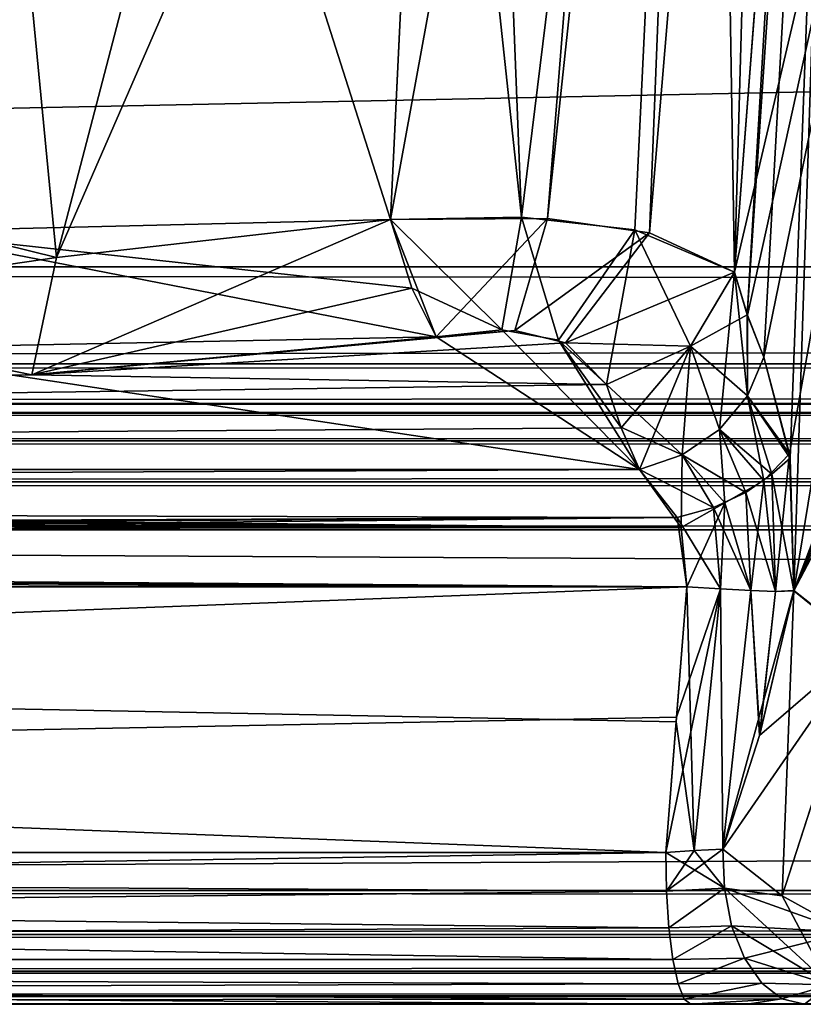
# Model space of a CAD drawing. Header units: inches. Extents: x -9.1 to 9.1, y -3.8 to 4.3.
# Tile 59 of 233: x -6.434 to -6.271, y -2.112 to -1.907. Entities that reach past the tile are written whole.
import ezdxf

# ---------------------------------------------------------------- set-up
doc = ezdxf.new("R2010")
doc.units = ezdxf.units.IN
doc.header["$LTSCALE"] = 65.185185
doc.header["$MEASUREMENT"] = 0
for name, color, linetype in [('13804', 7, 'CONTINUOUS'), ('13805', 7, 'CONTINUOUS'), ('13853', 7, 'CONTINUOUS'), ('13854', 7, 'CONTINUOUS'), ('13878', 7, 'CONTINUOUS'), ('13879', 7, 'CONTINUOUS'), ('13985', 7, 'CONTINUOUS'), ('14028', 7, 'CONTINUOUS'), ('14078', 7, 'CONTINUOUS'), ('14133', 7, 'CONTINUOUS'), ('14280', 7, 'CONTINUOUS'), ('14284', 7, 'CONTINUOUS'), ('14309', 7, 'CONTINUOUS'), ('14313', 7, 'CONTINUOUS'), ('14347', 7, 'CONTINUOUS'), ('14371', 7, 'CONTINUOUS'), ('14392', 7, 'CONTINUOUS'), ('14408', 7, 'CONTINUOUS'), ('14459', 7, 'CONTINUOUS'), ('14463', 7, 'CONTINUOUS'), ('14482', 7, 'CONTINUOUS'), ('14486', 7, 'CONTINUOUS'), ('14530', 7, 'CONTINUOUS'), ('14531', 7, 'CONTINUOUS'), ('14556', 7, 'CONTINUOUS'), ('14557', 7, 'CONTINUOUS'), ('14565', 7, 'CONTINUOUS'), ('14567', 7, 'CONTINUOUS'), ('14575', 7, 'CONTINUOUS'), ('14579', 7, 'CONTINUOUS'), ('14589', 7, 'CONTINUOUS'), ('14597', 7, 'CONTINUOUS'), ('14605', 7, 'CONTINUOUS'), ('14613', 7, 'CONTINUOUS'), ('14644', 7, 'CONTINUOUS'), ('14654', 7, 'CONTINUOUS'), ('14704', 7, 'CONTINUOUS'), ('14705', 7, 'CONTINUOUS'), ('14762', 7, 'CONTINUOUS'), ('14763', 7, 'CONTINUOUS'), ('14795', 7, 'CONTINUOUS'), ('14796', 7, 'CONTINUOUS'), ('14902', 7, 'CONTINUOUS'), ('14974', 7, 'CONTINUOUS')]:
    doc.layers.add(name, color=color, linetype=linetype)

msp = doc.modelspace()

# ---------------------------------------------------------------- linework, layer by layer
at = {"layer": '13804', "linetype": 'Continuous'}
for points in [[(-7.49489, -1.987, -3.79134), (7.49489, -1.987, -3.79134), (-8.075, -1.987, -4.02153), (-7.49489, -1.987, -3.79134)], [(-8.075, -1.987, -4.02153), (7.49489, -1.987, -3.79134), (8.04453, -1.987, -3.97741), (-8.075, -1.987, -4.02153)], [(8.075, -1.987, -4.02153), (-8.075, -1.987, -4.02153), (8.04453, -1.987, -3.97741), (8.075, -1.987, -4.02153)], [(-8.075, -1.987, 4.02153), (8.075, -1.987, 4.02153), (-8.04453, -1.987, 3.97741), (-8.075, -1.987, 4.02153)], [(8.075, -1.987, 4.02153), (-7.49489, -1.987, 3.79134), (-8.04453, -1.987, 3.97741), (8.075, -1.987, 4.02153)], [(7.49489, -1.987, 3.79134), (-7.49489, -1.987, 3.79134), (8.075, -1.987, 4.02153), (7.49489, -1.987, 3.79134)]]:
    msp.add_3dface(points, dxfattribs=at)
at = {"layer": '13805', "linetype": 'Continuous'}
for points in [[(-7.73605, -2.112, 4.17036), (-7.49652, -2.112, 3.79528), (-6.29467, -2.112, 4.42451), (-7.73605, -2.112, 4.17036)], [(-6.29467, -2.112, -4.42451), (-7.52401, -2.112, -3.7901), (-7.73605, -2.112, -4.17036), (-6.29467, -2.112, -4.42451)], [(-7.49652, -2.112, -3.79528), (-7.52401, -2.112, -3.7901), (-6.29467, -2.112, -4.42451), (-7.49652, -2.112, -3.79528)], [(-7.49652, -2.112, 3.79528), (7.49652, -2.112, 3.79528), (-6, -2.112, 4.08684), (-7.49652, -2.112, 3.79528)], [(-6.29467, -2.112, 4.42451), (-7.49652, -2.112, 3.79528), (-6.21299, -2.112, 4.19405), (-6.29467, -2.112, 4.42451)], [(-6.21299, -2.112, 4.19405), (-7.49652, -2.112, 3.79528), (-6, -2.112, 4.08684), (-6.21299, -2.112, 4.19405)], [(7.49652, -2.112, -3.79528), (-7.49652, -2.112, -3.79528), (6, -2.112, -4.08684), (7.49652, -2.112, -3.79528)], [(6, -2.112, -4.08684), (-7.49652, -2.112, -3.79528), (5.78701, -2.112, -4.19405), (6, -2.112, -4.08684)], [(5.78701, -2.112, -4.19405), (-7.49652, -2.112, -3.79528), (2, -2.112, -4.08684), (5.78701, -2.112, -4.19405)], [(2, -2.112, -4.08684), (-7.49652, -2.112, -3.79528), (1.78701, -2.112, -4.19405), (2, -2.112, -4.08684)], [(1.78701, -2.112, -4.19405), (-7.49652, -2.112, -3.79528), (0.25272, -2.112, -4.16888), (1.78701, -2.112, -4.19405)], [(0.25272, -2.112, -4.16888), (-7.49652, -2.112, -3.79528), (0.24141, -2.112, -4.16839), (0.25272, -2.112, -4.16888)], [(0.24141, -2.112, -4.16839), (-7.49652, -2.112, -3.79528), (-0.24141, -2.112, -4.16839), (0.24141, -2.112, -4.16839)], [(-0.24141, -2.112, -4.16839), (-7.49652, -2.112, -3.79528), (-0.25272, -2.112, -4.16888), (-0.24141, -2.112, -4.16839)], [(-0.25272, -2.112, -4.16888), (-7.49652, -2.112, -3.79528), (-0.26395, -2.112, -4.17036), (-0.25272, -2.112, -4.16888)], [(-0.26395, -2.112, -4.17036), (-7.49652, -2.112, -3.79528), (-2, -2.112, -4.08684), (-0.26395, -2.112, -4.17036)], [(-2, -2.112, -4.08684), (-7.49652, -2.112, -3.79528), (-2.21299, -2.112, -4.19405), (-2, -2.112, -4.08684)], [(-2.21299, -2.112, -4.19405), (-7.49652, -2.112, -3.79528), (-3.74728, -2.112, -4.16888), (-2.21299, -2.112, -4.19405)], [(-3.74728, -2.112, -4.16888), (-7.49652, -2.112, -3.79528), (-3.75859, -2.112, -4.16839), (-3.74728, -2.112, -4.16888)], [(-3.75859, -2.112, -4.16839), (-7.49652, -2.112, -3.79528), (-4.24141, -2.112, -4.16839), (-3.75859, -2.112, -4.16839)], [(-4.24141, -2.112, -4.16839), (-7.49652, -2.112, -3.79528), (-4.25272, -2.112, -4.16888), (-4.24141, -2.112, -4.16839)], [(-4.25272, -2.112, -4.16888), (-7.49652, -2.112, -3.79528), (-4.26395, -2.112, -4.17036), (-4.25272, -2.112, -4.16888)], [(-4.26395, -2.112, -4.17036), (-7.49652, -2.112, -3.79528), (-6, -2.112, -4.08684), (-4.26395, -2.112, -4.17036)], [(-6, -2.112, -4.08684), (-7.49652, -2.112, -3.79528), (-6.21299, -2.112, -4.19405), (-6, -2.112, -4.08684)], [(-6.21299, -2.112, -4.19405), (-7.49652, -2.112, -3.79528), (-6.25408, -2.112, -4.42786), (-6.21299, -2.112, -4.19405)], [(-6.25408, -2.112, -4.42786), (-7.49652, -2.112, -3.79528), (-6.28302, -2.112, -4.4278), (-6.25408, -2.112, -4.42786)], [(-6.28302, -2.112, -4.4278), (-7.49652, -2.112, -3.79528), (-6.29467, -2.112, -4.42451), (-6.28302, -2.112, -4.4278)], [(-6.28294, -2.112, 4.42783), (-6.29467, -2.112, 4.42451), (-6.21299, -2.112, 4.19405), (-6.28294, -2.112, 4.42783)], [(-6.27107, -2.112, -4.43416), (-6.25408, -2.112, -4.42786), (-6.28302, -2.112, -4.4278), (-6.27107, -2.112, -4.43416)], [(-6.27107, -2.112, 4.43416), (-6.28294, -2.112, 4.42783), (-6.21299, -2.112, 4.19405), (-6.27107, -2.112, 4.43416)]]:
    msp.add_3dface(points, dxfattribs=at)
at = {"layer": '13853', "linetype": 'Continuous'}
for points in [[(-6.334, -1.97168, 4.37876), (-6.3477, -1.97313, 4.3789), (-6.30538, -2.00074, 4.43491), (-6.334, -1.97168, 4.37876)], [(-6.32225, -1.97383, 4.38461), (-6.334, -1.97168, 4.37876), (-6.30538, -2.00074, 4.43491), (-6.32225, -1.97383, 4.38461)], [(-6.3477, -1.97313, 4.3789), (-6.47227, -1.97565, 4.36137), (-6.30538, -2.00074, 4.43491), (-6.3477, -1.97313, 4.3789)], [(-6.31224, -1.98306, 4.40262), (-6.32225, -1.97383, 4.38461), (-6.30924, -1.99196, 4.4188), (-6.31224, -1.98306, 4.40262)], [(-6.30924, -1.99196, 4.4188), (-6.32225, -1.97383, 4.38461), (-6.30538, -2.00074, 4.43491), (-6.30924, -1.99196, 4.4188)], [(-6.47227, -1.97565, 4.36137), (-7.59184, -2.00074, 4.20808), (-6.30538, -2.00074, 4.43491), (-6.47227, -1.97565, 4.36137)]]:
    msp.add_3dface(points, dxfattribs=at)
at = {"layer": '13854', "linetype": 'Continuous'}
for points in [[(-6.49946, -1.9673, -4.34189), (-6.43176, -1.98108, -4.37805), (-7.59184, -2.00074, -4.20808), (-6.49946, -1.9673, -4.34189)], [(-6.33129, -1.97183, -4.37951), (-6.32076, -1.97444, -4.38595), (-6.43176, -1.98108, -4.37805), (-6.33129, -1.97183, -4.37951)], [(-6.3477, -1.97313, -4.3789), (-6.33129, -1.97183, -4.37951), (-6.43176, -1.98108, -4.37805), (-6.3477, -1.97313, -4.3789)], [(-6.32076, -1.97444, -4.38595), (-6.31224, -1.98306, -4.40262), (-6.43176, -1.98108, -4.37805), (-6.32076, -1.97444, -4.38595)], [(-6.43176, -1.98108, -4.37805), (-6.31224, -1.98306, -4.40262), (-7.59184, -2.00074, -4.20808), (-6.43176, -1.98108, -4.37805)], [(-6.31224, -1.98306, -4.40262), (-6.3092, -1.99207, -4.41901), (-7.59184, -2.00074, -4.20808), (-6.31224, -1.98306, -4.40262)], [(-6.3092, -1.99207, -4.41901), (-6.30538, -2.00074, -4.43491), (-7.59184, -2.00074, -4.20808), (-6.3092, -1.99207, -4.41901)]]:
    msp.add_3dface(points, dxfattribs=at)
at = {"layer": '13878', "linetype": 'Continuous'}
for points in [[(-7.74125, -2.08043, 4.19986), (-6.29987, -2.08043, 4.45402), (-7.741, -2.02515, 4.19697), (-7.74125, -2.08043, 4.19986)], [(-7.741, -2.02515, 4.19697), (-6.29987, -2.08043, 4.45402), (-6.29774, -2.05327, 4.45295), (-7.741, -2.02515, 4.19697)], [(-6.29554, -2.02515, 4.45184), (-7.741, -2.02515, 4.19697), (-6.29774, -2.05327, 4.45295), (-6.29554, -2.02515, 4.45184)]]:
    msp.add_3dface(points, dxfattribs=at)
at = {"layer": '13879', "linetype": 'Continuous'}
for points in [[(-6.29767, -2.05229, -4.45291), (-7.74125, -2.08043, -4.19986), (-6.29554, -2.02515, -4.45184), (-6.29767, -2.05229, -4.45291)], [(-6.29554, -2.02515, -4.45184), (-7.74125, -2.08043, -4.19986), (-7.741, -2.02515, -4.19697), (-6.29554, -2.02515, -4.45184)], [(-6.29987, -2.08043, -4.45402), (-7.74125, -2.08043, -4.19986), (-6.29767, -2.05229, -4.45291), (-6.29987, -2.08043, -4.45402)]]:
    msp.add_3dface(points, dxfattribs=at)
at = {"layer": '13985', "linetype": 'Continuous'}
for points in [[(-7.59184, -2.00074, -4.20808), (-6.29671, -2.01279, -4.44819), (-7.61099, -2.00216, -4.20697), (-7.59184, -2.00074, -4.20808)], [(-7.59184, -2.00074, -4.20808), (-6.30538, -2.00074, -4.43491), (-6.29671, -2.01279, -4.44819), (-7.59184, -2.00074, -4.20808)], [(-7.61099, -2.00216, -4.20697), (-6.29671, -2.01279, -4.44819), (-7.63315, -2.00455, -4.20609), (-7.61099, -2.00216, -4.20697)], [(-7.63315, -2.00455, -4.20609), (-6.29671, -2.01279, -4.44819), (-7.65868, -2.00784, -4.20474), (-7.63315, -2.00455, -4.20609)], [(-7.65868, -2.00784, -4.20474), (-6.29671, -2.01279, -4.44819), (-7.68382, -2.01143, -4.20284), (-7.65868, -2.00784, -4.20474)], [(-7.68382, -2.01143, -4.20284), (-6.29671, -2.01279, -4.44819), (-7.70431, -2.01468, -4.20092), (-7.68382, -2.01143, -4.20284)], [(-6.29671, -2.01279, -4.44819), (-6.29554, -2.02515, -4.45184), (-7.70431, -2.01468, -4.20092), (-6.29671, -2.01279, -4.44819)], [(-7.70431, -2.01468, -4.20092), (-6.29554, -2.02515, -4.45184), (-7.72007, -2.01758, -4.19925), (-7.70431, -2.01468, -4.20092)], [(-7.72007, -2.01758, -4.19925), (-6.29554, -2.02515, -4.45184), (-7.73338, -2.02077, -4.19775), (-7.72007, -2.01758, -4.19925)], [(-6.29554, -2.02515, -4.45184), (-7.741, -2.02515, -4.19697), (-7.73338, -2.02077, -4.19775), (-6.29554, -2.02515, -4.45184)]]:
    msp.add_3dface(points, dxfattribs=at)
at = {"layer": '14028', "linetype": 'Continuous'}
for points in [[(-6.29987, -2.08043, 4.45402), (-7.74125, -2.08043, 4.19986), (-7.73983, -2.10265, 4.19179), (-6.29987, -2.08043, 4.45402)], [(-6.29975, -2.08849, 4.45336), (-6.29987, -2.08043, 4.45402), (-7.73983, -2.10265, 4.19179), (-6.29975, -2.08849, 4.45336)], [(-6.29927, -2.09608, 4.4506), (-6.29975, -2.08849, 4.45336), (-7.73983, -2.10265, 4.19179), (-6.29927, -2.09608, 4.4506)], [(-6.29845, -2.10265, 4.44594), (-6.29927, -2.09608, 4.4506), (-7.73983, -2.10265, 4.19179), (-6.29845, -2.10265, 4.44594)], [(-7.73605, -2.112, 4.17036), (-6.29735, -2.10772, 4.43973), (-7.73983, -2.10265, 4.19179), (-7.73605, -2.112, 4.17036)], [(-6.29735, -2.10772, 4.43973), (-6.29845, -2.10265, 4.44594), (-7.73983, -2.10265, 4.19179), (-6.29735, -2.10772, 4.43973)], [(-7.73605, -2.112, 4.17036), (-6.29606, -2.11091, 4.43241), (-6.29735, -2.10772, 4.43973), (-7.73605, -2.112, 4.17036)], [(-7.73605, -2.112, 4.17036), (-6.29467, -2.112, 4.42451), (-6.29606, -2.11091, 4.43241), (-7.73605, -2.112, 4.17036)]]:
    msp.add_3dface(points, dxfattribs=at)
at = {"layer": '14078', "linetype": 'Continuous'}
for points in [[(-7.74125, -2.08043, -4.19986), (-6.29987, -2.08043, -4.45402), (-6.29975, -2.08849, -4.45336), (-7.74125, -2.08043, -4.19986)], [(-7.73983, -2.10265, -4.19179), (-7.74125, -2.08043, -4.19986), (-6.29845, -2.10265, -4.44594), (-7.73983, -2.10265, -4.19179)], [(-6.29845, -2.10265, -4.44594), (-7.74125, -2.08043, -4.19986), (-6.29927, -2.09608, -4.4506), (-6.29845, -2.10265, -4.44594)], [(-6.29927, -2.09608, -4.4506), (-7.74125, -2.08043, -4.19986), (-6.29975, -2.08849, -4.45336), (-6.29927, -2.09608, -4.4506)], [(-6.29467, -2.112, -4.42451), (-7.73605, -2.112, -4.17036), (-7.73983, -2.10265, -4.19179), (-6.29467, -2.112, -4.42451)], [(-6.29467, -2.112, -4.42451), (-7.73983, -2.10265, -4.19179), (-6.29606, -2.11091, -4.43241), (-6.29467, -2.112, -4.42451)], [(-6.29606, -2.11091, -4.43241), (-7.73983, -2.10265, -4.19179), (-6.29735, -2.10772, -4.43973), (-6.29606, -2.11091, -4.43241)], [(-6.29735, -2.10772, -4.43973), (-7.73983, -2.10265, -4.19179), (-6.29845, -2.10265, -4.44594), (-6.29735, -2.10772, -4.43973)]]:
    msp.add_3dface(points, dxfattribs=at)
at = {"layer": '14133', "linetype": 'Continuous'}
for points in [[(-6.30538, -2.00074, 4.43491), (-7.59184, -2.00074, 4.20808), (-7.67657, -2.00723, 4.20107), (-6.30538, -2.00074, 4.43491)], [(-6.30538, -2.00074, 4.43491), (-7.67657, -2.00723, 4.20107), (-6.29752, -2.01076, 4.44687), (-6.30538, -2.00074, 4.43491)], [(-7.67657, -2.00723, 4.20107), (-7.73174, -2.01635, 4.19676), (-6.29752, -2.01076, 4.44687), (-7.67657, -2.00723, 4.20107)], [(-7.741, -2.02515, 4.19697), (-6.29554, -2.02515, 4.45184), (-6.29752, -2.01076, 4.44687), (-7.741, -2.02515, 4.19697)], [(-7.74085, -2.0195, 4.19614), (-7.741, -2.02515, 4.19697), (-6.29752, -2.01076, 4.44687), (-7.74085, -2.0195, 4.19614)], [(-7.7364, -2.01777, 4.19643), (-7.74085, -2.0195, 4.19614), (-6.29752, -2.01076, 4.44687), (-7.7364, -2.01777, 4.19643)], [(-7.73174, -2.01635, 4.19676), (-7.7364, -2.01777, 4.19643), (-6.29752, -2.01076, 4.44687), (-7.73174, -2.01635, 4.19676)]]:
    msp.add_3dface(points, dxfattribs=at)
at = {"layer": '14280', "linetype": 'Continuous'}
for points in [[(-6.28294, -1.96857, 4.42596), (-6.2795, -1.97737, 4.44065), (-6.26039, -1.63239, 4.38927), (-6.28294, -1.96857, 4.42596)], [(-6.27151, -1.77624, 4.39943), (-6.28294, -1.96857, 4.42596), (-6.26039, -1.63239, 4.38927), (-6.27151, -1.77624, 4.39943)], [(-6.2795, -1.97737, 4.44065), (-6.27402, -1.99842, 4.46144), (-6.26039, -1.63239, 4.38927), (-6.2795, -1.97737, 4.44065)], [(-6.27402, -1.99842, 4.46144), (-6.27327, -2.02592, 4.46952), (-6.26039, -1.63239, 4.38927), (-6.27402, -1.99842, 4.46144)], [(-6.27327, -2.02592, 4.46952), (-6.24608, -1.95537, 4.50788), (-6.26039, -1.63239, 4.38927), (-6.27327, -2.02592, 4.46952)], [(-6.28558, -1.9597, 4.41131), (-6.28294, -1.96857, 4.42596), (-6.27151, -1.77624, 4.39943), (-6.28558, -1.9597, 4.41131)]]:
    msp.add_3dface(points, dxfattribs=at)
at = {"layer": '14284', "linetype": 'Continuous'}
for points in [[(-6.27197, -1.78223, -4.39983), (-6.20889, -1.63239, -4.51186), (-6.28558, -1.9597, -4.41131), (-6.27197, -1.78223, -4.39983)], [(-6.28558, -1.9597, -4.41131), (-6.20889, -1.63239, -4.51186), (-6.2829, -1.96868, -4.42616), (-6.28558, -1.9597, -4.41131)], [(-6.2829, -1.96868, -4.42616), (-6.20889, -1.63239, -4.51186), (-6.2795, -1.97737, -4.44065), (-6.2829, -1.96868, -4.42616)], [(-6.2795, -1.97737, -4.44065), (-6.20889, -1.63239, -4.51186), (-6.27415, -1.9975, -4.46089), (-6.2795, -1.97737, -4.44065)], [(-6.27415, -1.9975, -4.46089), (-6.20889, -1.63239, -4.51186), (-6.27329, -2.02597, -4.46949), (-6.27415, -1.9975, -4.46089)], [(-6.27329, -2.02597, -4.46949), (-6.20889, -1.63239, -4.51186), (-6.24955, -1.96343, -4.50362), (-6.27329, -2.02597, -4.46949)]]:
    msp.add_3dface(points, dxfattribs=at)
at = {"layer": '14309', "linetype": 'Continuous'}
for points in [[(-6.29767, -2.05229, -4.45291), (-6.29554, -2.02515, -4.45184), (-6.28852, -2.02561, -4.45402), (-6.29767, -2.05229, -4.45291)], [(-6.29987, -2.08043, -4.45402), (-6.29767, -2.05229, -4.45291), (-6.28852, -2.02561, -4.45402), (-6.29987, -2.08043, -4.45402)], [(-6.29402, -2.08004, -4.45565), (-6.29987, -2.08043, -4.45402), (-6.28852, -2.02561, -4.45402), (-6.29402, -2.08004, -4.45565)], [(-6.28802, -2.0797, -4.45881), (-6.29402, -2.08004, -4.45565), (-6.28852, -2.02561, -4.45402), (-6.28802, -2.0797, -4.45881)], [(-6.28223, -2.02595, -4.45786), (-6.28802, -2.0797, -4.45881), (-6.28852, -2.02561, -4.45402), (-6.28223, -2.02595, -4.45786)], [(-6.2804, -2.05608, -4.46306), (-6.28802, -2.0797, -4.45881), (-6.28223, -2.02595, -4.45786), (-6.2804, -2.05608, -4.46306)], [(-6.27706, -2.02615, -4.46311), (-6.2804, -2.05608, -4.46306), (-6.28223, -2.02595, -4.45786), (-6.27706, -2.02615, -4.46311)], [(-6.27329, -2.02597, -4.46949), (-6.2804, -2.05608, -4.46306), (-6.27706, -2.02615, -4.46311), (-6.27329, -2.02597, -4.46949)]]:
    msp.add_3dface(points, dxfattribs=at)
at = {"layer": '14313', "linetype": 'Continuous'}
for points in [[(-6.29554, -2.02515, 4.45184), (-6.29774, -2.05327, 4.45295), (-6.29398, -2.08004, 4.45566), (-6.29554, -2.02515, 4.45184)], [(-6.29554, -2.02515, 4.45184), (-6.29398, -2.08004, 4.45566), (-6.28852, -2.02561, 4.45402), (-6.29554, -2.02515, 4.45184)], [(-6.29398, -2.08004, 4.45566), (-6.28802, -2.0797, 4.45881), (-6.28852, -2.02561, 4.45402), (-6.29398, -2.08004, 4.45566)], [(-6.28852, -2.02561, 4.45402), (-6.28802, -2.0797, 4.45881), (-6.28223, -2.02595, 4.45786), (-6.28852, -2.02561, 4.45402)], [(-6.28223, -2.02595, 4.45786), (-6.28802, -2.0797, 4.45881), (-6.28034, -2.05585, 4.46311), (-6.28223, -2.02595, 4.45786)], [(-6.27706, -2.02615, 4.46311), (-6.28223, -2.02595, 4.45786), (-6.28034, -2.05585, 4.46311), (-6.27706, -2.02615, 4.46311)], [(-6.27327, -2.02592, 4.46952), (-6.27706, -2.02615, 4.46311), (-6.28034, -2.05585, 4.46311), (-6.27327, -2.02592, 4.46952)], [(-6.29774, -2.05327, 4.45295), (-6.29987, -2.08043, 4.45402), (-6.29398, -2.08004, 4.45566), (-6.29774, -2.05327, 4.45295)]]:
    msp.add_3dface(points, dxfattribs=at)
at = {"layer": '14347', "linetype": 'Continuous'}
for points in [[(-6.28294, -1.96857, 4.42596), (-6.28558, -1.9597, 4.41131), (-6.29477, -1.97509, 4.40426), (-6.28294, -1.96857, 4.42596)], [(-6.28294, -1.96857, 4.42596), (-6.29477, -1.97509, 4.40426), (-6.28289, -1.98543, 4.43719), (-6.28294, -1.96857, 4.42596)], [(-6.2795, -1.97737, 4.44065), (-6.28294, -1.96857, 4.42596), (-6.28289, -1.98543, 4.43719), (-6.2795, -1.97737, 4.44065)], [(-6.29477, -1.97509, 4.40426), (-6.31224, -1.98306, 4.40262), (-6.2965, -1.99772, 4.43417), (-6.29477, -1.97509, 4.40426)], [(-6.28875, -1.99245, 4.43496), (-6.29477, -1.97509, 4.40426), (-6.2965, -1.99772, 4.43417), (-6.28875, -1.99245, 4.43496)], [(-6.28289, -1.98543, 4.43719), (-6.29477, -1.97509, 4.40426), (-6.28875, -1.99245, 4.43496), (-6.28289, -1.98543, 4.43719)], [(-6.31224, -1.98306, 4.40262), (-6.30924, -1.99196, 4.4188), (-6.2965, -1.99772, 4.43417), (-6.31224, -1.98306, 4.40262)], [(-6.30924, -1.99196, 4.4188), (-6.30538, -2.00074, 4.43491), (-6.2965, -1.99772, 4.43417), (-6.30924, -1.99196, 4.4188)]]:
    msp.add_3dface(points, dxfattribs=at)
at = {"layer": '14371', "linetype": 'Continuous'}
for points in [[(-6.29477, -1.97509, -4.40426), (-6.28558, -1.9597, -4.41131), (-6.28875, -1.99245, -4.43496), (-6.29477, -1.97509, -4.40426)], [(-6.28875, -1.99245, -4.43496), (-6.28558, -1.9597, -4.41131), (-6.28289, -1.98543, -4.43719), (-6.28875, -1.99245, -4.43496)], [(-6.28558, -1.9597, -4.41131), (-6.2829, -1.96868, -4.42616), (-6.28289, -1.98543, -4.43719), (-6.28558, -1.9597, -4.41131)], [(-6.2829, -1.96868, -4.42616), (-6.2795, -1.97737, -4.44065), (-6.28289, -1.98543, -4.43719), (-6.2829, -1.96868, -4.42616)], [(-6.3092, -1.99207, -4.41901), (-6.31224, -1.98306, -4.40262), (-6.29477, -1.97509, -4.40426), (-6.3092, -1.99207, -4.41901)], [(-6.30538, -2.00074, -4.43491), (-6.3092, -1.99207, -4.41901), (-6.29477, -1.97509, -4.40426), (-6.30538, -2.00074, -4.43491)], [(-6.30538, -2.00074, -4.43491), (-6.29477, -1.97509, -4.40426), (-6.2965, -1.99772, -4.43417), (-6.30538, -2.00074, -4.43491)], [(-6.2965, -1.99772, -4.43417), (-6.29477, -1.97509, -4.40426), (-6.28875, -1.99245, -4.43496), (-6.2965, -1.99772, -4.43417)]]:
    msp.add_3dface(points, dxfattribs=at)
at = {"layer": '14392', "linetype": 'Continuous'}
for points in [[(-6.29398, -2.08004, 4.45566), (-6.29987, -2.08043, 4.45402), (-6.29975, -2.08849, 4.45336), (-6.29398, -2.08004, 4.45566)], [(-6.28802, -2.0797, 4.45881), (-6.29398, -2.08004, 4.45566), (-6.29975, -2.08849, 4.45336), (-6.28802, -2.0797, 4.45881)], [(-6.28766, -2.08786, 4.45846), (-6.28802, -2.0797, 4.45881), (-6.29975, -2.08849, 4.45336), (-6.28766, -2.08786, 4.45846)], [(-6.29927, -2.09608, 4.4506), (-6.28766, -2.08786, 4.45846), (-6.29975, -2.08849, 4.45336), (-6.29927, -2.09608, 4.4506)], [(-6.28622, -2.09566, 4.45616), (-6.28766, -2.08786, 4.45846), (-6.29927, -2.09608, 4.4506), (-6.28622, -2.09566, 4.45616)], [(-6.29845, -2.10265, 4.44594), (-6.28622, -2.09566, 4.45616), (-6.29927, -2.09608, 4.4506), (-6.29845, -2.10265, 4.44594)], [(-6.28353, -2.10239, 4.4523), (-6.28622, -2.09566, 4.45616), (-6.29845, -2.10265, 4.44594), (-6.28353, -2.10239, 4.4523)], [(-6.29735, -2.10772, 4.43973), (-6.28353, -2.10239, 4.4523), (-6.29845, -2.10265, 4.44594), (-6.29735, -2.10772, 4.43973)], [(-6.27991, -2.1076, 4.44707), (-6.28353, -2.10239, 4.4523), (-6.29735, -2.10772, 4.43973), (-6.27991, -2.1076, 4.44707)], [(-6.29606, -2.11091, 4.43241), (-6.27991, -2.1076, 4.44707), (-6.29735, -2.10772, 4.43973), (-6.29606, -2.11091, 4.43241)], [(-6.27573, -2.11089, 4.44077), (-6.27991, -2.1076, 4.44707), (-6.29606, -2.11091, 4.43241), (-6.27573, -2.11089, 4.44077)], [(-6.29467, -2.112, 4.42451), (-6.27573, -2.11089, 4.44077), (-6.29606, -2.11091, 4.43241), (-6.29467, -2.112, 4.42451)], [(-6.29467, -2.112, 4.42451), (-6.28294, -2.112, 4.42783), (-6.27573, -2.11089, 4.44077), (-6.29467, -2.112, 4.42451)], [(-6.28294, -2.112, 4.42783), (-6.27107, -2.112, 4.43416), (-6.27573, -2.11089, 4.44077), (-6.28294, -2.112, 4.42783)]]:
    msp.add_3dface(points, dxfattribs=at)
at = {"layer": '14408', "linetype": 'Continuous'}
for points in [[(-6.29987, -2.08043, -4.45402), (-6.29402, -2.08004, -4.45565), (-6.28766, -2.08786, -4.45846), (-6.29987, -2.08043, -4.45402)], [(-6.29975, -2.08849, -4.45336), (-6.29987, -2.08043, -4.45402), (-6.28766, -2.08786, -4.45846), (-6.29975, -2.08849, -4.45336)], [(-6.29402, -2.08004, -4.45565), (-6.28802, -2.0797, -4.45881), (-6.28766, -2.08786, -4.45846), (-6.29402, -2.08004, -4.45565)], [(-6.29927, -2.09608, -4.4506), (-6.29975, -2.08849, -4.45336), (-6.28766, -2.08786, -4.45846), (-6.29927, -2.09608, -4.4506)], [(-6.28622, -2.09566, -4.45616), (-6.29927, -2.09608, -4.4506), (-6.28766, -2.08786, -4.45846), (-6.28622, -2.09566, -4.45616)], [(-6.29845, -2.10265, -4.44594), (-6.29927, -2.09608, -4.4506), (-6.28622, -2.09566, -4.45616), (-6.29845, -2.10265, -4.44594)], [(-6.28353, -2.10239, -4.4523), (-6.29845, -2.10265, -4.44594), (-6.28622, -2.09566, -4.45616), (-6.28353, -2.10239, -4.4523)], [(-6.29735, -2.10772, -4.43973), (-6.29845, -2.10265, -4.44594), (-6.28353, -2.10239, -4.4523), (-6.29735, -2.10772, -4.43973)], [(-6.27991, -2.1076, -4.44707), (-6.29735, -2.10772, -4.43973), (-6.28353, -2.10239, -4.4523), (-6.27991, -2.1076, -4.44707)], [(-6.29606, -2.11091, -4.43241), (-6.29735, -2.10772, -4.43973), (-6.27991, -2.1076, -4.44707), (-6.29606, -2.11091, -4.43241)], [(-6.27573, -2.11089, -4.44077), (-6.29606, -2.11091, -4.43241), (-6.27991, -2.1076, -4.44707), (-6.27573, -2.11089, -4.44077)], [(-6.29467, -2.112, -4.42451), (-6.29606, -2.11091, -4.43241), (-6.27573, -2.11089, -4.44077), (-6.29467, -2.112, -4.42451)], [(-6.27107, -2.112, -4.43416), (-6.29467, -2.112, -4.42451), (-6.27573, -2.11089, -4.44077), (-6.27107, -2.112, -4.43416)], [(-6.27107, -2.112, -4.43416), (-6.28302, -2.112, -4.4278), (-6.29467, -2.112, -4.42451), (-6.27107, -2.112, -4.43416)]]:
    msp.add_3dface(points, dxfattribs=at)
at = {"layer": '14459', "linetype": 'Continuous'}
for points in [[(-6.35717, -1.94872, 4.36451), (-6.45786, -1.63343, 4.332), (-6.46015, -1.95124, 4.35004), (-6.35717, -1.94872, 4.36451)], [(-6.34873, -1.77266, 4.35259), (-6.45786, -1.63343, 4.332), (-6.35717, -1.94872, 4.36451), (-6.34873, -1.77266, 4.35259)]]:
    msp.add_3dface(points, dxfattribs=at)
at = {"layer": '14463', "linetype": 'Continuous'}
for points in [[(-6.48261, -1.94289, -4.33382), (-6.45786, -1.63343, -4.332), (-6.42667, -1.95666, -4.36395), (-6.48261, -1.94289, -4.33382)], [(-6.45786, -1.63343, -4.332), (-6.34234, -1.63343, -4.3425), (-6.42667, -1.95666, -4.36395), (-6.45786, -1.63343, -4.332)], [(-6.34234, -1.63343, -4.3425), (-6.34899, -1.77824, -4.35298), (-6.42667, -1.95666, -4.36395), (-6.34234, -1.63343, -4.3425)], [(-6.34899, -1.77824, -4.35298), (-6.35717, -1.94872, -4.36451), (-6.42667, -1.95666, -4.36395), (-6.34899, -1.77824, -4.35298)]]:
    msp.add_3dface(points, dxfattribs=at)
at = {"layer": '14482', "linetype": 'Continuous'}
for points in [[(-6.29093, -1.63162, 4.34514), (-6.34234, -1.63343, 4.3425), (-6.32994, -1.94828, 4.36438), (-6.29093, -1.63162, 4.34514)], [(-6.30632, -1.9509, 4.37599), (-6.29093, -1.63162, 4.34514), (-6.32994, -1.94828, 4.36438), (-6.30632, -1.9509, 4.37599)], [(-6.28558, -1.9597, 4.41131), (-6.29093, -1.63162, 4.34514), (-6.30632, -1.9509, 4.37599), (-6.28558, -1.9597, 4.41131)], [(-6.28558, -1.9597, 4.41131), (-6.27151, -1.77624, 4.39943), (-6.29093, -1.63162, 4.34514), (-6.28558, -1.9597, 4.41131)], [(-6.34234, -1.63343, 4.3425), (-6.34873, -1.77266, 4.35259), (-6.32994, -1.94828, 4.36438), (-6.34234, -1.63343, 4.3425)], [(-6.34873, -1.77266, 4.35259), (-6.35717, -1.94872, 4.36451), (-6.32994, -1.94828, 4.36438), (-6.34873, -1.77266, 4.35259)]]:
    msp.add_3dface(points, dxfattribs=at)
at = {"layer": '14486', "linetype": 'Continuous'}
for points in [[(-6.35717, -1.94872, -4.36451), (-6.34899, -1.77824, -4.35298), (-6.29918, -1.63177, -4.34146), (-6.35717, -1.94872, -4.36451)], [(-6.35717, -1.94872, -4.36451), (-6.29918, -1.63177, -4.34146), (-6.32452, -1.94858, -4.36592), (-6.35717, -1.94872, -4.36451)], [(-6.29918, -1.63177, -4.34146), (-6.29069, -1.63162, -4.34527), (-6.32452, -1.94858, -4.36592), (-6.29918, -1.63177, -4.34146)], [(-6.32452, -1.94858, -4.36592), (-6.29069, -1.63162, -4.34527), (-6.30331, -1.95153, -4.37863), (-6.32452, -1.94858, -4.36592)], [(-6.27641, -1.63156, -4.3562), (-6.28558, -1.9597, -4.41131), (-6.30331, -1.95153, -4.37863), (-6.27641, -1.63156, -4.3562)], [(-6.29069, -1.63162, -4.34527), (-6.27641, -1.63156, -4.3562), (-6.30331, -1.95153, -4.37863), (-6.29069, -1.63162, -4.34527)], [(-6.27197, -1.78223, -4.39983), (-6.28558, -1.9597, -4.41131), (-6.27641, -1.63156, -4.3562), (-6.27197, -1.78223, -4.39983)]]:
    msp.add_3dface(points, dxfattribs=at)
at = {"layer": '14530', "linetype": 'Continuous'}
for points in [[(-6.35717, -1.94872, 4.36451), (-6.46015, -1.95124, 4.35004), (-6.35276, -1.96304, 4.36834), (-6.35717, -1.94872, 4.36451)], [(-6.47227, -1.97565, 4.36137), (-6.3477, -1.97313, 4.3789), (-6.46015, -1.95124, 4.35004), (-6.47227, -1.97565, 4.36137)], [(-6.46015, -1.95124, 4.35004), (-6.3477, -1.97313, 4.3789), (-6.35276, -1.96304, 4.36834), (-6.46015, -1.95124, 4.35004)]]:
    msp.add_3dface(points, dxfattribs=at)
at = {"layer": '14531', "linetype": 'Continuous'}
for points in [[(-6.35717, -1.94872, 4.36451), (-6.334, -1.97168, 4.37876), (-6.32994, -1.94828, 4.36438), (-6.35717, -1.94872, 4.36451)], [(-6.334, -1.97168, 4.37876), (-6.35717, -1.94872, 4.36451), (-6.35276, -1.96304, 4.36834), (-6.334, -1.97168, 4.37876)], [(-6.334, -1.97168, 4.37876), (-6.32225, -1.97383, 4.38461), (-6.32994, -1.94828, 4.36438), (-6.334, -1.97168, 4.37876)], [(-6.32225, -1.97383, 4.38461), (-6.30632, -1.9509, 4.37599), (-6.32994, -1.94828, 4.36438), (-6.32225, -1.97383, 4.38461)], [(-6.32225, -1.97383, 4.38461), (-6.31224, -1.98306, 4.40262), (-6.30632, -1.9509, 4.37599), (-6.32225, -1.97383, 4.38461)], [(-6.30632, -1.9509, 4.37599), (-6.31224, -1.98306, 4.40262), (-6.29477, -1.97509, 4.40426), (-6.30632, -1.9509, 4.37599)], [(-6.28558, -1.9597, 4.41131), (-6.30632, -1.9509, 4.37599), (-6.29477, -1.97509, 4.40426), (-6.28558, -1.9597, 4.41131)], [(-6.3477, -1.97313, 4.3789), (-6.334, -1.97168, 4.37876), (-6.35276, -1.96304, 4.36834), (-6.3477, -1.97313, 4.3789)]]:
    msp.add_3dface(points, dxfattribs=at)
at = {"layer": '14556', "linetype": 'Continuous'}
for points in [[(-6.3477, -1.97313, -4.3789), (-6.35717, -1.94872, -4.36451), (-6.32452, -1.94858, -4.36592), (-6.3477, -1.97313, -4.3789)], [(-6.35717, -1.94872, -4.36451), (-6.3477, -1.97313, -4.3789), (-6.35276, -1.96303, -4.36834), (-6.35717, -1.94872, -4.36451)], [(-6.33129, -1.97183, -4.37951), (-6.3477, -1.97313, -4.3789), (-6.32452, -1.94858, -4.36592), (-6.33129, -1.97183, -4.37951)], [(-6.33129, -1.97183, -4.37951), (-6.32452, -1.94858, -4.36592), (-6.30331, -1.95153, -4.37863), (-6.33129, -1.97183, -4.37951)], [(-6.32076, -1.97444, -4.38595), (-6.33129, -1.97183, -4.37951), (-6.30331, -1.95153, -4.37863), (-6.32076, -1.97444, -4.38595)], [(-6.28558, -1.9597, -4.41131), (-6.32076, -1.97444, -4.38595), (-6.30331, -1.95153, -4.37863), (-6.28558, -1.9597, -4.41131)], [(-6.32076, -1.97444, -4.38595), (-6.28558, -1.9597, -4.41131), (-6.29477, -1.97509, -4.40426), (-6.32076, -1.97444, -4.38595)], [(-6.31224, -1.98306, -4.40262), (-6.32076, -1.97444, -4.38595), (-6.29477, -1.97509, -4.40426), (-6.31224, -1.98306, -4.40262)]]:
    msp.add_3dface(points, dxfattribs=at)
at = {"layer": '14557', "linetype": 'Continuous'}
for points in [[(-6.49946, -1.9673, -4.34189), (-6.48261, -1.94289, -4.33382), (-6.42667, -1.95666, -4.36395), (-6.49946, -1.9673, -4.34189)], [(-6.35717, -1.94872, -4.36451), (-6.43176, -1.98108, -4.37805), (-6.42667, -1.95666, -4.36395), (-6.35717, -1.94872, -4.36451)], [(-6.43176, -1.98108, -4.37805), (-6.35717, -1.94872, -4.36451), (-6.35276, -1.96303, -4.36834), (-6.43176, -1.98108, -4.37805)], [(-6.43176, -1.98108, -4.37805), (-6.49946, -1.9673, -4.34189), (-6.42667, -1.95666, -4.36395), (-6.43176, -1.98108, -4.37805)], [(-6.3477, -1.97313, -4.3789), (-6.43176, -1.98108, -4.37805), (-6.35276, -1.96303, -4.36834), (-6.3477, -1.97313, -4.3789)]]:
    msp.add_3dface(points, dxfattribs=at)
at = {"layer": '14565', "linetype": 'Continuous'}
for points in [[(7.49652, -2.08831, 3.77031), (-7.49652, -2.08831, 3.77031), (7.49489, -2.01331, 3.76638), (7.49652, -2.08831, 3.77031)], [(7.49489, -2.01331, 3.76638), (-7.49652, -2.08831, 3.77031), (-7.49489, -2.01331, 3.76638), (7.49489, -2.01331, 3.76638)]]:
    msp.add_3dface(points, dxfattribs=at)
at = {"layer": '14567', "linetype": 'Continuous'}
for points in [[(-7.49652, -2.08831, -3.77031), (7.49652, -2.08831, -3.77031), (-7.49489, -2.01331, -3.76638), (-7.49652, -2.08831, -3.77031)], [(-7.49489, -2.01331, -3.76638), (7.49652, -2.08831, -3.77031), (7.49489, -2.01331, -3.76638), (-7.49489, -2.01331, -3.76638)]]:
    msp.add_3dface(points, dxfattribs=at)
at = {"layer": '14575', "linetype": 'Continuous'}
for points in [[(-8.075, -1.63343, -4.06853), (-8.075, -1.95857, -4.05149), (8.075, -1.95857, -4.05149), (-8.075, -1.63343, -4.06853)], [(8.075, -1.63343, -4.06853), (-8.075, -1.63343, -4.06853), (8.075, -1.95857, -4.05149), (8.075, -1.63343, -4.06853)]]:
    msp.add_3dface(points, dxfattribs=at)
at = {"layer": '14579', "linetype": 'Continuous'}
for points in [[(-8.075, -1.63343, 4.06853), (8.075, -1.63343, 4.06853), (-8.075, -1.95857, 4.05149), (-8.075, -1.63343, 4.06853)], [(-8.075, -1.95857, 4.05149), (8.075, -1.63343, 4.06853), (8.075, -1.95857, 4.05149), (-8.075, -1.95857, 4.05149)]]:
    msp.add_3dface(points, dxfattribs=at)
at = {"layer": '14589', "linetype": 'Continuous'}
for points in [[(-7.49652, -2.08831, 3.77031), (7.49652, -2.08831, 3.77031), (7.49652, -2.09747, 3.77257), (-7.49652, -2.08831, 3.77031)], [(-7.49652, -2.08831, 3.77031), (7.49652, -2.09747, 3.77257), (-7.49652, -2.09747, 3.77257), (-7.49652, -2.08831, 3.77031)], [(7.49652, -2.09747, 3.77257), (7.49652, -2.10513, 3.77807), (-7.49652, -2.09747, 3.77257), (7.49652, -2.09747, 3.77257)], [(7.49652, -2.10513, 3.77807), (-7.49652, -2.10513, 3.77807), (-7.49652, -2.09747, 3.77257), (7.49652, -2.10513, 3.77807)], [(7.49652, -2.10513, 3.77807), (7.49652, -2.11022, 3.78601), (-7.49652, -2.10513, 3.77807), (7.49652, -2.10513, 3.77807)], [(7.49652, -2.11022, 3.78601), (-7.49652, -2.11022, 3.78601), (-7.49652, -2.10513, 3.77807), (7.49652, -2.11022, 3.78601)], [(7.49652, -2.112, 3.79528), (-7.49652, -2.112, 3.79528), (-7.49652, -2.11022, 3.78601), (7.49652, -2.112, 3.79528)], [(7.49652, -2.11022, 3.78601), (7.49652, -2.112, 3.79528), (-7.49652, -2.11022, 3.78601), (7.49652, -2.11022, 3.78601)]]:
    msp.add_3dface(points, dxfattribs=at)
at = {"layer": '14597', "linetype": 'Continuous'}
for points in [[(7.49652, -2.08831, -3.77031), (-7.49652, -2.08831, -3.77031), (-7.49652, -2.09747, -3.77257), (7.49652, -2.08831, -3.77031)], [(7.49652, -2.09747, -3.77257), (7.49652, -2.08831, -3.77031), (-7.49652, -2.09747, -3.77257), (7.49652, -2.09747, -3.77257)], [(7.49652, -2.10513, -3.77807), (7.49652, -2.09747, -3.77257), (-7.49652, -2.10513, -3.77807), (7.49652, -2.10513, -3.77807)], [(-7.49652, -2.10513, -3.77807), (7.49652, -2.09747, -3.77257), (-7.49652, -2.09747, -3.77257), (-7.49652, -2.10513, -3.77807)], [(7.49652, -2.11022, -3.78601), (7.49652, -2.10513, -3.77807), (-7.49652, -2.11022, -3.78601), (7.49652, -2.11022, -3.78601)], [(-7.49652, -2.11022, -3.78601), (7.49652, -2.10513, -3.77807), (-7.49652, -2.10513, -3.77807), (-7.49652, -2.11022, -3.78601)], [(-7.49652, -2.112, -3.79528), (7.49652, -2.112, -3.79528), (7.49652, -2.11022, -3.78601), (-7.49652, -2.112, -3.79528)], [(-7.49652, -2.112, -3.79528), (7.49652, -2.11022, -3.78601), (-7.49652, -2.11022, -3.78601), (-7.49652, -2.112, -3.79528)]]:
    msp.add_3dface(points, dxfattribs=at)
at = {"layer": '14605', "linetype": 'Continuous'}
for points in [[(-7.49489, -1.987, 3.79134), (7.49489, -1.987, 3.79134), (7.49489, -1.98903, 3.78148), (-7.49489, -1.987, 3.79134)], [(-7.49489, -1.987, 3.79134), (7.49489, -1.98903, 3.78148), (-7.49489, -1.98903, 3.78148), (-7.49489, -1.987, 3.79134)], [(7.49489, -1.98903, 3.78148), (7.49489, -1.99479, 3.77321), (-7.49489, -1.99479, 3.77321), (7.49489, -1.98903, 3.78148)], [(7.49489, -1.98903, 3.78148), (-7.49489, -1.99479, 3.77321), (-7.49489, -1.98903, 3.78148), (7.49489, -1.98903, 3.78148)], [(7.49489, -1.99479, 3.77321), (7.49489, -2.00335, 3.76789), (-7.49489, -2.00335, 3.76789), (7.49489, -1.99479, 3.77321)], [(7.49489, -1.99479, 3.77321), (-7.49489, -2.00335, 3.76789), (-7.49489, -1.99479, 3.77321), (7.49489, -1.99479, 3.77321)], [(7.49489, -2.01331, 3.76638), (-7.49489, -2.01331, 3.76638), (-7.49489, -2.00335, 3.76789), (7.49489, -2.01331, 3.76638)], [(7.49489, -2.00335, 3.76789), (7.49489, -2.01331, 3.76638), (-7.49489, -2.00335, 3.76789), (7.49489, -2.00335, 3.76789)]]:
    msp.add_3dface(points, dxfattribs=at)
at = {"layer": '14613', "linetype": 'Continuous'}
for points in [[(7.49489, -1.987, -3.79134), (-7.49489, -1.987, -3.79134), (-7.49489, -1.98903, -3.78148), (7.49489, -1.987, -3.79134)], [(7.49489, -1.98903, -3.78148), (7.49489, -1.987, -3.79134), (-7.49489, -1.98903, -3.78148), (7.49489, -1.98903, -3.78148)], [(7.49489, -1.99479, -3.77321), (7.49489, -1.98903, -3.78148), (-7.49489, -1.98903, -3.78148), (7.49489, -1.99479, -3.77321)], [(-7.49489, -1.99479, -3.77321), (7.49489, -1.99479, -3.77321), (-7.49489, -1.98903, -3.78148), (-7.49489, -1.99479, -3.77321)], [(7.49489, -2.00335, -3.76789), (7.49489, -1.99479, -3.77321), (-7.49489, -1.99479, -3.77321), (7.49489, -2.00335, -3.76789)], [(-7.49489, -2.00335, -3.76789), (7.49489, -2.00335, -3.76789), (-7.49489, -1.99479, -3.77321), (-7.49489, -2.00335, -3.76789)], [(-7.49489, -2.01331, -3.76638), (7.49489, -2.01331, -3.76638), (7.49489, -2.00335, -3.76789), (-7.49489, -2.01331, -3.76638)], [(-7.49489, -2.01331, -3.76638), (7.49489, -2.00335, -3.76789), (-7.49489, -2.00335, -3.76789), (-7.49489, -2.01331, -3.76638)]]:
    msp.add_3dface(points, dxfattribs=at)
at = {"layer": '14644', "linetype": 'Continuous'}
for points in [[(-8.075, -1.95857, 4.05149), (8.075, -1.95857, 4.05149), (8.075, -1.97876, 4.04218), (-8.075, -1.95857, 4.05149)], [(-8.075, -1.95857, 4.05149), (8.075, -1.97876, 4.04218), (-8.075, -1.97876, 4.04218), (-8.075, -1.95857, 4.05149)], [(8.075, -1.987, 4.02153), (-8.075, -1.987, 4.02153), (-8.075, -1.97876, 4.04218), (8.075, -1.987, 4.02153)], [(8.075, -1.97876, 4.04218), (8.075, -1.987, 4.02153), (-8.075, -1.97876, 4.04218), (8.075, -1.97876, 4.04218)]]:
    msp.add_3dface(points, dxfattribs=at)
at = {"layer": '14654', "linetype": 'Continuous'}
for points in [[(8.075, -1.95857, -4.05149), (-8.075, -1.95857, -4.05149), (-8.075, -1.97876, -4.04218), (8.075, -1.95857, -4.05149)], [(8.075, -1.95857, -4.05149), (-8.075, -1.97876, -4.04218), (8.075, -1.97876, -4.04218), (8.075, -1.95857, -4.05149)], [(-8.075, -1.987, -4.02153), (8.075, -1.987, -4.02153), (8.075, -1.97876, -4.04218), (-8.075, -1.987, -4.02153)], [(-8.075, -1.97876, -4.04218), (-8.075, -1.987, -4.02153), (8.075, -1.97876, -4.04218), (-8.075, -1.97876, -4.04218)]]:
    msp.add_3dface(points, dxfattribs=at)
at = {"layer": '14704', "linetype": 'Continuous'}
for points in [[(-6.27402, -1.99842, 4.46144), (-6.2795, -1.97737, 4.44065), (-6.28289, -1.98543, 4.43719), (-6.27402, -1.99842, 4.46144)], [(-6.28289, -1.98543, 4.43719), (-6.28875, -1.99245, 4.43496), (-6.27786, -2.00172, 4.45538), (-6.28289, -1.98543, 4.43719)], [(-6.27402, -1.99842, 4.46144), (-6.28289, -1.98543, 4.43719), (-6.27786, -2.00172, 4.45538), (-6.27402, -1.99842, 4.46144)], [(-6.28875, -1.99245, 4.43496), (-6.2965, -1.99772, 4.43417), (-6.28326, -2.00556, 4.45101), (-6.28875, -1.99245, 4.43496)], [(-6.28875, -1.99245, 4.43496), (-6.28326, -2.00556, 4.45101), (-6.27786, -2.00172, 4.45538), (-6.28875, -1.99245, 4.43496)], [(-6.2965, -1.99772, 4.43417), (-6.30538, -2.00074, 4.43491), (-6.28997, -2.00865, 4.44811), (-6.2965, -1.99772, 4.43417)], [(-6.2965, -1.99772, 4.43417), (-6.28997, -2.00865, 4.44811), (-6.28326, -2.00556, 4.45101), (-6.2965, -1.99772, 4.43417)], [(-6.27327, -2.02592, 4.46952), (-6.27402, -1.99842, 4.46144), (-6.27786, -2.00172, 4.45538), (-6.27327, -2.02592, 4.46952)], [(-6.30538, -2.00074, 4.43491), (-6.29752, -2.01076, 4.44687), (-6.28997, -2.00865, 4.44811), (-6.30538, -2.00074, 4.43491)], [(-6.28326, -2.00556, 4.45101), (-6.27706, -2.02615, 4.46311), (-6.27786, -2.00172, 4.45538), (-6.28326, -2.00556, 4.45101)], [(-6.27706, -2.02615, 4.46311), (-6.27327, -2.02592, 4.46952), (-6.27786, -2.00172, 4.45538), (-6.27706, -2.02615, 4.46311)], [(-6.28997, -2.00865, 4.44811), (-6.28223, -2.02595, 4.45786), (-6.28326, -2.00556, 4.45101), (-6.28997, -2.00865, 4.44811)], [(-6.28223, -2.02595, 4.45786), (-6.27706, -2.02615, 4.46311), (-6.28326, -2.00556, 4.45101), (-6.28223, -2.02595, 4.45786)], [(-6.29752, -2.01076, 4.44687), (-6.28852, -2.02561, 4.45402), (-6.28997, -2.00865, 4.44811), (-6.29752, -2.01076, 4.44687)], [(-6.28852, -2.02561, 4.45402), (-6.28223, -2.02595, 4.45786), (-6.28997, -2.00865, 4.44811), (-6.28852, -2.02561, 4.45402)], [(-6.29554, -2.02515, 4.45184), (-6.28852, -2.02561, 4.45402), (-6.29752, -2.01076, 4.44687), (-6.29554, -2.02515, 4.45184)]]:
    msp.add_3dface(points, dxfattribs=at)
at = {"layer": '14705', "linetype": 'Continuous'}
for points in [[(-6.2795, -1.97737, -4.44065), (-6.27415, -1.9975, -4.46089), (-6.28289, -1.98543, -4.43719), (-6.2795, -1.97737, -4.44065)], [(-6.28875, -1.99245, -4.43496), (-6.28289, -1.98543, -4.43719), (-6.27948, -2.00307, -4.45378), (-6.28875, -1.99245, -4.43496)], [(-6.28289, -1.98543, -4.43719), (-6.27415, -1.9975, -4.46089), (-6.27948, -2.00307, -4.45378), (-6.28289, -1.98543, -4.43719)], [(-6.2965, -1.99772, -4.43417), (-6.28875, -1.99245, -4.43496), (-6.28761, -2.00772, -4.4489), (-6.2965, -1.99772, -4.43417)], [(-6.28875, -1.99245, -4.43496), (-6.27948, -2.00307, -4.45378), (-6.28761, -2.00772, -4.4489), (-6.28875, -1.99245, -4.43496)], [(-6.29671, -2.01279, -4.44819), (-6.30538, -2.00074, -4.43491), (-6.2965, -1.99772, -4.43417), (-6.29671, -2.01279, -4.44819)], [(-6.29671, -2.01279, -4.44819), (-6.2965, -1.99772, -4.43417), (-6.28761, -2.00772, -4.4489), (-6.29671, -2.01279, -4.44819)], [(-6.27415, -1.9975, -4.46089), (-6.27706, -2.02615, -4.46311), (-6.27948, -2.00307, -4.45378), (-6.27415, -1.9975, -4.46089)], [(-6.27415, -1.9975, -4.46089), (-6.27329, -2.02597, -4.46949), (-6.27706, -2.02615, -4.46311), (-6.27415, -1.9975, -4.46089)], [(-6.27948, -2.00307, -4.45378), (-6.28223, -2.02595, -4.45786), (-6.28761, -2.00772, -4.4489), (-6.27948, -2.00307, -4.45378)], [(-6.27706, -2.02615, -4.46311), (-6.28223, -2.02595, -4.45786), (-6.27948, -2.00307, -4.45378), (-6.27706, -2.02615, -4.46311)], [(-6.29554, -2.02515, -4.45184), (-6.29671, -2.01279, -4.44819), (-6.28761, -2.00772, -4.4489), (-6.29554, -2.02515, -4.45184)], [(-6.28852, -2.02561, -4.45402), (-6.29554, -2.02515, -4.45184), (-6.28761, -2.00772, -4.4489), (-6.28852, -2.02561, -4.45402)], [(-6.28223, -2.02595, -4.45786), (-6.28852, -2.02561, -4.45402), (-6.28761, -2.00772, -4.4489), (-6.28223, -2.02595, -4.45786)]]:
    msp.add_3dface(points, dxfattribs=at)
at = {"layer": '14762', "linetype": 'Continuous'}
for points in [[(-6.28802, -2.0797, 4.45881), (-6.27327, -2.02592, 4.46952), (-6.28034, -2.05585, 4.46311), (-6.28802, -2.0797, 4.45881)], [(-6.27327, -2.02592, 4.46952), (-6.28802, -2.0797, 4.45881), (-6.2757, -2.08944, 4.46286), (-6.27327, -2.02592, 4.46952)], [(-6.25883, -2.03729, 4.48329), (-6.27327, -2.02592, 4.46952), (-6.2757, -2.08944, 4.46286), (-6.25883, -2.03729, 4.48329)], [(-6.26203, -2.097, 4.45852), (-6.25883, -2.03729, 4.48329), (-6.2757, -2.08944, 4.46286), (-6.26203, -2.097, 4.45852)]]:
    msp.add_3dface(points, dxfattribs=at)
at = {"layer": '14763', "linetype": 'Continuous'}
msp.add_3dface([(-6.24608, -1.95537, 4.50788), (-6.27327, -2.02592, 4.46952), (-6.25883, -2.03729, 4.48329), (-6.24608, -1.95537, 4.50788)], dxfattribs=at)
at = {"layer": '14795', "linetype": 'Continuous'}
for points in [[(-6.22326, -1.90739, -4.5325), (-6.27329, -2.02597, -4.46949), (-6.24955, -1.96343, -4.50362), (-6.22326, -1.90739, -4.5325)], [(-6.27329, -2.02597, -4.46949), (-6.22326, -1.90739, -4.5325), (-6.21941, -1.911, -4.53658), (-6.27329, -2.02597, -4.46949)], [(-6.2146, -1.91456, -4.53953), (-6.27329, -2.02597, -4.46949), (-6.21941, -1.911, -4.53658), (-6.2146, -1.91456, -4.53953)], [(-6.25889, -2.03759, -4.48316), (-6.27329, -2.02597, -4.46949), (-6.2146, -1.91456, -4.53953), (-6.25889, -2.03759, -4.48316)]]:
    msp.add_3dface(points, dxfattribs=at)
at = {"layer": '14796', "linetype": 'Continuous'}
for points in [[(-6.2804, -2.05608, -4.46306), (-6.27329, -2.02597, -4.46949), (-6.25889, -2.03759, -4.48316), (-6.2804, -2.05608, -4.46306)], [(-6.28802, -2.0797, -4.45881), (-6.2804, -2.05608, -4.46306), (-6.25889, -2.03759, -4.48316), (-6.28802, -2.0797, -4.45881)], [(-6.2757, -2.08944, -4.46286), (-6.28802, -2.0797, -4.45881), (-6.25889, -2.03759, -4.48316), (-6.2757, -2.08944, -4.46286)], [(-6.26203, -2.097, -4.45852), (-6.2757, -2.08944, -4.46286), (-6.25889, -2.03759, -4.48316), (-6.26203, -2.097, -4.45852)]]:
    msp.add_3dface(points, dxfattribs=at)
at = {"layer": '14902', "linetype": 'Continuous'}
for points in [[(-6.2757, -2.08944, 4.46286), (-6.28802, -2.0797, 4.45881), (-6.28766, -2.08786, 4.45846), (-6.2757, -2.08944, 4.46286)], [(-6.26203, -2.097, 4.45852), (-6.2757, -2.08944, 4.46286), (-6.28766, -2.08786, 4.45846), (-6.26203, -2.097, 4.45852)], [(-6.28622, -2.09566, 4.45616), (-6.26203, -2.097, 4.45852), (-6.28766, -2.08786, 4.45846), (-6.28622, -2.09566, 4.45616)], [(-6.28353, -2.10239, 4.4523), (-6.26203, -2.097, 4.45852), (-6.28622, -2.09566, 4.45616), (-6.28353, -2.10239, 4.4523)], [(-6.26585, -2.10798, 4.44822), (-6.26203, -2.097, 4.45852), (-6.28353, -2.10239, 4.4523), (-6.26585, -2.10798, 4.44822)], [(-6.27991, -2.1076, 4.44707), (-6.26585, -2.10798, 4.44822), (-6.28353, -2.10239, 4.4523), (-6.27991, -2.1076, 4.44707)], [(-6.27573, -2.11089, 4.44077), (-6.26585, -2.10798, 4.44822), (-6.27991, -2.1076, 4.44707), (-6.27573, -2.11089, 4.44077)], [(-6.27107, -2.112, 4.43416), (-6.26585, -2.10798, 4.44822), (-6.27573, -2.11089, 4.44077), (-6.27107, -2.112, 4.43416)]]:
    msp.add_3dface(points, dxfattribs=at)
at = {"layer": '14974', "linetype": 'Continuous'}
for points in [[(-6.28802, -2.0797, -4.45881), (-6.2757, -2.08944, -4.46286), (-6.28766, -2.08786, -4.45846), (-6.28802, -2.0797, -4.45881)], [(-6.28766, -2.08786, -4.45846), (-6.2757, -2.08944, -4.46286), (-6.26585, -2.10798, -4.44822), (-6.28766, -2.08786, -4.45846)], [(-6.28622, -2.09566, -4.45616), (-6.28766, -2.08786, -4.45846), (-6.26585, -2.10798, -4.44822), (-6.28622, -2.09566, -4.45616)], [(-6.2757, -2.08944, -4.46286), (-6.26203, -2.097, -4.45852), (-6.26585, -2.10798, -4.44822), (-6.2757, -2.08944, -4.46286)], [(-6.28353, -2.10239, -4.4523), (-6.28622, -2.09566, -4.45616), (-6.26585, -2.10798, -4.44822), (-6.28353, -2.10239, -4.4523)], [(-6.27991, -2.1076, -4.44707), (-6.28353, -2.10239, -4.4523), (-6.26585, -2.10798, -4.44822), (-6.27991, -2.1076, -4.44707)], [(-6.27573, -2.11089, -4.44077), (-6.27991, -2.1076, -4.44707), (-6.26585, -2.10798, -4.44822), (-6.27573, -2.11089, -4.44077)], [(-6.27107, -2.112, -4.43416), (-6.27573, -2.11089, -4.44077), (-6.26585, -2.10798, -4.44822), (-6.27107, -2.112, -4.43416)]]:
    msp.add_3dface(points, dxfattribs=at)

doc.saveas('drawing.dxf')
